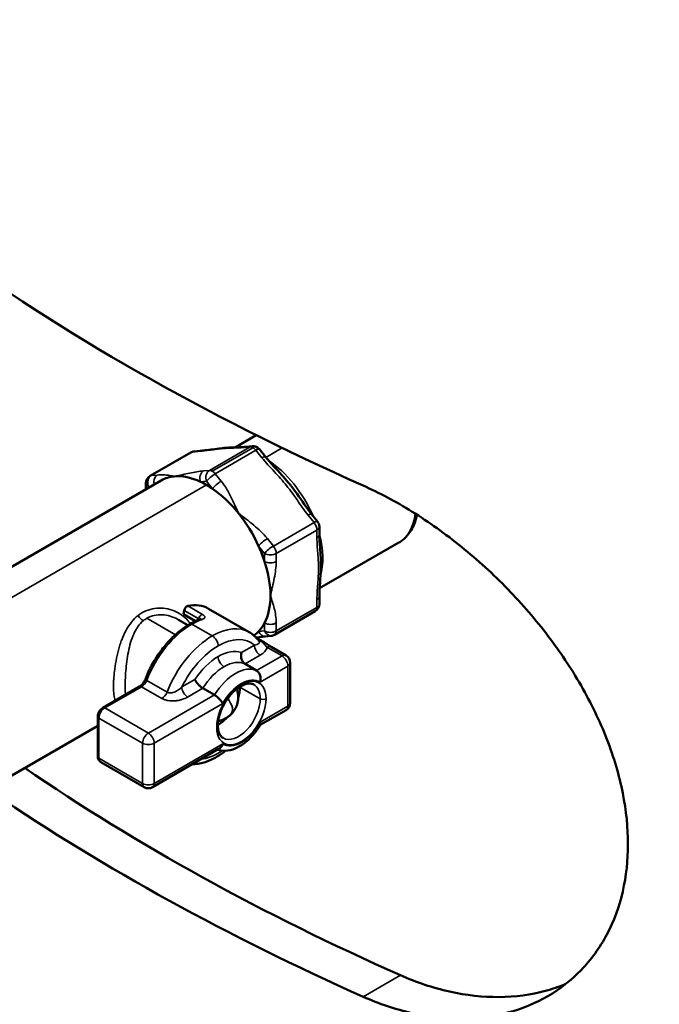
# Model space of a CAD drawing. Header units: inches. Extents: x 1 to 226, y 4 to 143.
# Tile 59 of 81: x 174.36 to 177.43, y 54.78 to 59.5. Entities that reach past the tile are written whole.
import ezdxf

# ---------------------------------------------------------------- set-up
doc = ezdxf.new("R2010")
doc.units = ezdxf.units.IN
doc.header["$LTSCALE"] = 6.666667
doc.header["$MEASUREMENT"] = 0
doc.layers.add('Visible (ANSI)', color=7, linetype='Continuous', lineweight=50)
doc.layers.add('Visible Narrow (ANSI)', color=7, linetype='Continuous', lineweight=35)

msp = doc.modelspace()

# ---------------------------------------------------------------- linework, layer by layer
at = {"layer": 'Visible (ANSI)'}
for p, q in [((175.4951, 57.5118), (175.3938, 57.4534)), ((175.2263, 57.4363), (175.1976, 57.4337)), ((175.4759, 57.4586), (175.4472, 57.456)), ((175.5388, 57.4083), (175.5101, 57.4441)), ((175.1814, 57.4286), (174.9865, 57.3161)), ((175.0402, 57.2947), (174.0989, 56.7512)), ((174.9668, 57.2523), (174.9668, 57.282)), ((175.7885, 57.0977), (175.7598, 57.1335)), ((175.7972, 57.0348), (175.7972, 57.0731)), ((176.1774, 56.9966), (175.7986, 56.7778)), ((175.7912, 56.8223), (175.7912, 56.8222)), ((175.7972, 56.7019), (175.7972, 56.7402)), ((175.4617, 56.5675), (175.2669, 56.68)), ((175.1464, 56.6546), (175.1498, 56.6716)), ((175.1464, 56.6546), (175.2043, 56.6211)), ((175.7775, 56.6678), (175.5826, 56.5553)), ((175.1672, 56.6011), (175.1224, 56.627)), ((175.1704, 56.6197), (175.1704, 56.6197)), ((175.527, 56.5234), (175.4936, 56.5426)), ((175.5665, 56.5502), (175.5377, 56.5476)), ((175.5658, 56.4973), (175.6383, 56.4555)), ((174.8784, 56.4512), (174.8784, 56.4512)), ((175.4238, 56.441), (175.4238, 56.441)), ((175.4412, 56.4154), (175.4969, 56.3832)), ((175.658, 56.4214), (175.658, 56.2285)), ((174.7597, 56.2054), (174.9362, 56.3073)), ((175.2949, 56.2666), (175.2393, 56.2988)), ((174.7359, 56.1642), (174.7359, 55.9713)), ((175.5144, 56.1229), (175.6383, 56.1944)), ((174.7359, 56.1189), (174.2827, 55.8572)), ((174.998, 55.8247), (175.3178, 56.0094)), ((174.7499, 55.9453), (174.9587, 55.8247))]:
    msp.add_line(p, q, dxfattribs=at)
for centre, start, end in [((175.2011, 57.3945), 95.1039, 120), ((175.4794, 57.4194), 38.794, 95.1039), ((175.0062, 57.282), 120, 180), ((175.7578, 57.0731), 0, 38.794), ((175.7578, 56.7019), 300, 0), ((175.563, 56.5894), 275.1039, 300), ((175.6186, 56.4214), 0, 60), ((175.6186, 56.2285), 300, 0), ((174.9783, 55.8588), 240, 300)]:
    msp.add_arc(centre, 0.0394, start, end, dxfattribs=at)
for centre, major_axis, ratio, start_param, end_param in [((183.1875, 62.6398), (11.75, 0), 0.57735, 3.810894, 4.055), ((175.2298, 57.3971), (-0.0035, 0.0392), 0.788675, 6.283086, 6.283186), ((175.4507, 57.4168), (-0.0035, 0.0392), 0.788675, 6.283185, 6.283284), ((175.5082, 57.3837), (0.0307, 0.0247), 0.211325, 6.283129, 6.283185), ((175.2567, 56.9196), (-0.2165, 0.3751), 0.57735, 6.021386, 6.283185), ((175.2567, 56.9196), (-0.2165, 0.3751), 0.57735, 5.591686, 6.021386), ((175.2567, 56.9196), (-0.2165, 0.3751), 0.57735, 5.497787, 5.591686), ((175.2567, 56.9196), (-0.2165, 0.3751), 0.57735, 5.403888, 5.497787), ((175.2567, 56.9196), (-0.2165, 0.3751), 0.57735, 4.974188, 5.403888), ((175.2567, 56.9196), (-0.2165, 0.3751), 0.57735, 4.544489, 4.974188), ((175.7291, 57.1088), (0.0307, 0.0247), 0.211325, 0, 0.000055), ((175.7578, 57.0348), (0.0394, 0), 0.57735, 6.283018, 6.283185), ((175.2567, 56.9196), (-0.2165, 0.3751), 0.57735, 4.35669, 4.544489), ((175.2567, 56.9196), (-0.2165, 0.3751), 0.57735, 3.926991, 4.35669), ((175.2567, 56.9196), (0.2165, -0.3751), 0.57735, 0.355698, 0.785398), ((175.7578, 56.7402), (0.0394, 0), 0.57735, 0, 0.000165), ((183.1875, 57.7408), (-11.75, 0), 0.57735, 0.152236, 1.704587), ((175.1633, 56.6753), (0.0098, 0.017), 0.57735, 0.469214, 2.098868), ((175.0897, 56.3732), (0.1772, 0.3069), 0.57735, 0, 0.469214), ((175.0899, 56.3734), (0.1573, 0.2725), 0.57735, 0.014192, 0.014194), ((175.2567, 56.9196), (0.2165, -0.3751), 0.57735, 0.1679, 0.355698), ((175.2567, 56.9196), (0.2165, -0.3751), 0.57735, 0.051683, 0.1679), ((175.5342, 56.5868), (0.0035, -0.0392), 0.788675, 6.282962, 6.283185), ((175.5461, 56.4633), (0.0197, 0.0341), 0.57735, 0, 0.000254), ((175.1732, 56.3249), (-0.1772, -0.3069), 0.57735, 2.272744, 2.272754), ((175.3124, 56.2446), (0.0738, 0.1279), 0.57735, 5.089121, 5.497787), ((175.3124, 56.2446), (0.0738, 0.1279), 0.57735, 5.497787, 5.50884), ((175.3124, 56.2446), (0.0738, 0.1279), 0.57735, 3.915938, 4.335657), ((183.1875, 60.1903), (11.5, 0), 0.57735, 3.840824, 4.057798), ((183.1875, 60.1903), (-11.75, 0), 0.57735, 0.705067, 0.913407)]:
    msp.add_ellipse(centre, major_axis=major_axis, ratio=ratio, start_param=start_param, end_param=end_param, dxfattribs=at)
for points, knots in [([(175.2263, 57.4363), (175.2287, 57.4365), (175.2312, 57.4368), (175.2415, 57.4378), (175.2497, 57.4388), (175.283, 57.4431), (175.3095, 57.447), (175.3446, 57.4506), (175.3548, 57.4514), (175.3664, 57.4521), (175.3682, 57.4522), (175.3714, 57.4524), (175.3728, 57.4525), (175.3781, 57.4528), (175.3821, 57.4529), (175.3978, 57.4536), (175.4089, 57.4538), (175.429, 57.4547), (175.4378, 57.4552), (175.4472, 57.456)], [0, 0, 0, 0, 0.0322113, 0.0322113, 0.1288972, 0.1288972, 0.4187708, 0.4187708, 0.5431076, 0.5431076, 0.5665361, 0.5665361, 0.5841075, 0.5841075, 0.6368251, 0.6368251, 0.7949956, 0.7949956, 0.9185061, 0.9185061, 0.9185061, 0.9185061]), ([(175.5388, 57.4083), (175.5633, 57.3779), (175.5914, 57.3497), (175.6293, 57.3079), (175.6404, 57.2952), (175.653, 57.2798), (175.655, 57.2774), (175.6599, 57.2713), (175.6628, 57.2676), (175.6744, 57.2527), (175.6827, 57.2414), (175.7138, 57.1977), (175.7348, 57.1645), (175.7598, 57.1335)], [0, 0, 0, 0, 0.3051951, 0.3051951, 0.4354937, 0.4354937, 0.4599171, 0.4599171, 0.4965534, 0.4965534, 0.6064959, 0.6064959, 0.9182219, 0.9182219, 0.9182219, 0.9182219]), ([(176.0077, 57.2698), (176.0834, 57.236), (176.1625, 57.1942), (176.3214, 57.0956), (176.4012, 57.0389), (176.5557, 56.9138), (176.6305, 56.8454), (176.77, 56.7015), (176.8347, 56.6261), (176.9492, 56.4754), (177.0031, 56.3951), (177.0988, 56.2283), (177.1406, 56.1418), (177.2081, 55.9683), (177.2338, 55.8811), (177.2676, 55.7117), (177.2757, 55.6294), (177.2757, 55.5524), (177.2757, 55.4754), (177.2676, 55.3986), (177.2338, 55.252), (177.2081, 55.1823), (177.1406, 55.0552), (177.0988, 54.9977), (177.0031, 54.8986), (176.9492, 54.8569), (176.8347, 54.7901), (176.77, 54.7629), (176.6305, 54.7257), (176.5557, 54.7157), (176.4012, 54.7148), (176.3214, 54.7238), (176.1625, 54.7596), (176.0834, 54.7865), (176.0077, 54.8203)], [-5.792534, -5.792534, -5.792534, -5.792534, -5.06309, -5.06309, -4.333645, -4.333645, -3.604201, -3.604201, -2.874757, -2.874757, -2.156067, -2.156067, -1.437378, -1.437378, -0.718689, -0.718689, 0, 0, 0, 0.718689, 0.718689, 1.437378, 1.437378, 2.156067, 2.156067, 2.874757, 2.874757, 3.604201, 3.604201, 4.333645, 4.333645, 5.06309, 5.06309, 5.792534, 5.792534, 5.792534, 5.792534]), ([(176.2647, 57.1306), (176.2601, 57.107), (176.2526, 57.0848), (176.2286, 57.0398), (176.21, 57.0182), (176.1839, 57.0005), (176.1807, 56.9985), (176.1774, 56.9966)], [3.3421034, 3.3421034, 3.3421034, 3.3421034, 3.5812086, 3.5812086, 3.8849208, 3.8849208, 3.9269908, 3.9269908, 3.9269908, 3.9269908]), ([(175.7972, 57.0348), (175.7972, 57.0139), (175.7988, 56.9936), (175.8018, 56.9576), (175.803, 56.9419), (175.804, 56.9228), (175.8041, 56.9198), (175.8042, 56.9156), (175.8043, 56.9145), (175.8043, 56.9125), (175.8044, 56.9116), (175.8045, 56.9082), (175.8045, 56.9056), (175.8047, 56.8952), (175.8047, 56.8873), (175.8041, 56.8556), (175.8024, 56.8313), (175.7989, 56.7843), (175.7972, 56.7614), (175.7972, 56.7402)], [0, 0, 0, 0, 0.202297, 0.202297, 0.3539137, 0.3539137, 0.3823343, 0.3823343, 0.3929919, 0.3929919, 0.400985, 0.400985, 0.4249648, 0.4249648, 0.4969166, 0.4969166, 0.7128708, 0.7128708, 0.9184155, 0.9184155, 0.9184155, 0.9184155]), ([(175.2274, 56.6303), (175.224, 56.6292), (175.2207, 56.6279), (175.214, 56.6253), (175.2107, 56.6239), (175.204, 56.621), (175.2006, 56.6194), (175.194, 56.6162), (175.1906, 56.6145), (175.184, 56.611), (175.1806, 56.6091), (175.1773, 56.6072)], [1.3723273, 1.3723273, 1.3723273, 1.3723273, 1.4120211, 1.4120211, 1.4517149, 1.4517149, 1.4914087, 1.4914087, 1.5311025, 1.5311025, 1.5707963, 1.5707963, 1.5707963, 1.5707963]), ([(175.2274, 56.6303), (175.2283, 56.6306), (175.2289, 56.6309), (175.2292, 56.6311), (175.2292, 56.6311), (175.2292, 56.6311)], [0, 0, 0, 0, 0.01534683, 0.01534683, 0.02006433, 0.02006433, 0.02006433, 0.02006433]), ([(175.1773, 56.6072), (175.1597, 56.597), (175.1424, 56.5849), (175.1085, 56.557), (175.0921, 56.5414), (175.0607, 56.5071), (175.0458, 56.4886), (175.0181, 56.4494), (175.0054, 56.4288), (174.9825, 56.3863), (174.9724, 56.3644), (174.9639, 56.3423)], [1.570796, 1.570796, 1.570796, 1.570796, 1.780236, 1.780236, 1.989675, 1.989675, 2.199115, 2.199115, 2.408554, 2.408554, 2.617994, 2.617994, 2.617994, 2.617994]), ([(175.5086, 56.5246), (175.5061, 56.5281), (175.5035, 56.5315), (175.4979, 56.5381), (175.495, 56.5412), (175.489, 56.5472), (175.4859, 56.5501), (175.4793, 56.5556), (175.476, 56.5582), (175.469, 56.5631), (175.4654, 56.5654), (175.4617, 56.5675)], [0.5304419, 0.5304419, 0.5304419, 0.5304419, 0.5814331, 0.5814331, 0.6324244, 0.6324244, 0.6834156, 0.6834156, 0.7344069, 0.7344069, 0.7853982, 0.7853982, 0.7853982, 0.7853982]), ([(175.5377, 56.5476), (175.5367, 56.5475), (175.5356, 56.5474), (175.5312, 56.5469), (175.5276, 56.5465), (175.5151, 56.5448), (175.5056, 56.5432), (175.4957, 56.5414)], [0, 0, 0, 0, 0.0147016, 0.0147016, 0.0588459, 0.0588459, 0.1625483, 0.1625483, 0.1625483, 0.1625483]), ([(175.527, 56.5234), (175.534, 56.5193), (175.5408, 56.5146), (175.5505, 56.5076), (175.5536, 56.5053), (175.5583, 56.5021), (175.5598, 56.501), (175.5621, 56.4996), (175.5629, 56.4991), (175.5637, 56.4986), (175.5638, 56.4985), (175.564, 56.4984), (175.564, 56.4984), (175.5647, 56.498), (175.5652, 56.4977), (175.5658, 56.4974)], [0.0000031, 0.0000031, 0.0000031, 0.0000031, 0.0696753, 0.0696753, 0.1047629, 0.1047629, 0.1225433, 0.1225433, 0.1315011, 0.1315011, 0.1326241, 0.1326241, 0.1336069, 0.1336069, 0.14049, 0.14049, 0.14049, 0.14049]), ([(175.4412, 56.4154), (175.4374, 56.4176), (175.434, 56.4208), (175.4283, 56.4288), (175.426, 56.4335), (175.4229, 56.4435), (175.4221, 56.4489), (175.4218, 56.4594), (175.4224, 56.4647), (175.4236, 56.4695)], [0, 0, 0, 0, 0.000403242, 0.000403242, 0.000806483, 0.000806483, 0.001209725, 0.001209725, 0.001612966, 0.001612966, 0.001612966, 0.001612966]), ([(175.5134, 56.3284), (175.5149, 56.3333), (175.5157, 56.3386), (175.5158, 56.3493), (175.5151, 56.3547), (175.5122, 56.3649), (175.5099, 56.3697), (175.5042, 56.3778), (175.5007, 56.381), (175.4969, 56.3832)], [-0.000007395, -0.000007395, -0.000007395, -0.000007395, 0.000400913, 0.000400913, 0.00080922, 0.00080922, 0.001217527, 0.001217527, 0.001625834, 0.001625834, 0.001625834, 0.001625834]), ([(174.9362, 56.3073), (174.9381, 56.3083), (174.9401, 56.3098), (174.9443, 56.3132), (174.9464, 56.3152), (174.9506, 56.3198), (174.9526, 56.3223), (174.9564, 56.3276), (174.9582, 56.3305), (174.9613, 56.3363), (174.9627, 56.3393), (174.9639, 56.3423)], [4.712389, 4.712389, 4.712389, 4.712389, 4.921828, 4.921828, 5.131268, 5.131268, 5.340708, 5.340708, 5.550147, 5.550147, 5.759587, 5.759587, 5.759587, 5.759587]), ([(175.2393, 56.2988), (175.2355, 56.301), (175.2314, 56.3038), (175.2235, 56.3105), (175.2196, 56.3143), (175.2126, 56.3221), (175.2095, 56.3261), (175.2044, 56.3339), (175.2024, 56.3377), (175.2012, 56.3411)], [0, 0, 0, 0, 0.000403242, 0.000403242, 0.000806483, 0.000806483, 0.001209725, 0.001209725, 0.001612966, 0.001612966, 0.001612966, 0.001612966]), ([(175.3112, 56.12), (175.3112, 56.1319), (175.3128, 56.145), (175.3191, 56.1725), (175.3239, 56.1869), (175.3364, 56.2153), (175.3442, 56.2293), (175.3618, 56.2554), (175.3716, 56.2675), (175.3922, 56.2884), (175.4029, 56.2972), (175.4238, 56.3108), (175.434, 56.3155), (175.4528, 56.3211), (175.4613, 56.3219), (175.4742, 56.3204), (175.4792, 56.3187), (175.4837, 56.3162)], [3.141593, 3.141593, 3.141593, 3.141593, 3.439257, 3.439257, 3.740666, 3.740666, 4.04513, 4.04513, 4.34992, 4.34992, 4.65218, 4.65218, 4.950355, 4.950355, 5.252186, 5.252186, 5.497787, 5.497787, 5.497787, 5.497787]), ([(175.3342, 56.225), (175.3327, 56.2281), (175.3305, 56.2317), (175.3252, 56.2392), (175.3219, 56.2432), (175.3148, 56.251), (175.3109, 56.2548), (175.3028, 56.2615), (175.2988, 56.2644), (175.2949, 56.2666)], [-0.000007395, -0.000007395, -0.000007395, -0.000007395, 0.000400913, 0.000400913, 0.00080922, 0.00080922, 0.001217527, 0.001217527, 0.001625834, 0.001625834, 0.001625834, 0.001625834]), ([(175.4024, 56.2962), (175.4027, 56.2951), (175.403, 56.294), (175.4074, 56.2779), (175.4084, 56.2653), (175.4081, 56.2408), (175.406, 56.2304), (175.4009, 56.213), (175.3979, 56.206), (175.3906, 56.1929), (175.3864, 56.1868), (175.3769, 56.1761), (175.3725, 56.1717), (175.3668, 56.1671)], [5.998775, 5.998775, 5.998775, 5.998775, 6.019014, 6.019014, 6.296898, 6.296898, 6.667668, 6.667668, 7.038438, 7.038438, 7.409208, 7.409208, 7.654112, 7.654112, 7.654112, 7.654112]), ([(174.7597, 56.2054), (174.7567, 56.2036), (174.7541, 56.2016), (174.7493, 56.197), (174.7472, 56.1945), (174.7434, 56.1892), (174.7418, 56.1864), (174.7391, 56.1805), (174.738, 56.1774), (174.7364, 56.171), (174.7359, 56.1677), (174.7359, 56.1642)], [1.570796, 1.570796, 1.570796, 1.570796, 1.884956, 1.884956, 2.199115, 2.199115, 2.513274, 2.513274, 2.827433, 2.827433, 3.141593, 3.141593, 3.141593, 3.141593]), ([(175.3668, 56.1671), (175.3637, 56.1645), (175.3601, 56.1619), (175.3521, 56.1567), (175.3475, 56.154), (175.3371, 56.1489), (175.3312, 56.1464), (175.3208, 56.1429), (175.3168, 56.1418), (175.3127, 56.1408)], [1.3709266, 1.3709266, 1.3709266, 1.3709266, 1.507485, 1.507485, 1.6440435, 1.6440435, 1.780602, 1.780602, 1.8552068, 1.8552068, 1.8552068, 1.8552068]), ([(175.515, 56.1239), (175.505, 56.1069), (175.4935, 56.0909), (175.4684, 56.0617), (175.4547, 56.0486), (175.4258, 56.0263), (175.4106, 56.0171), (175.379, 56.0038), (175.3625, 55.9996), (175.3332, 55.9984), (175.3205, 56), (175.3084, 56.0039)], [0.801969, 0.801969, 0.801969, 0.801969, 1.103093, 1.103093, 1.404217, 1.404217, 1.705341, 1.705341, 2.006465, 2.006465, 2.233896, 2.233896, 2.233896, 2.233896]), ([(175.336, 56.0605), (175.3332, 56.0621), (175.3306, 56.0641), (175.3257, 56.0691), (175.3234, 56.072), (175.3193, 56.0789), (175.3175, 56.0829), (175.3145, 56.0919), (175.3133, 56.0969), (175.3116, 56.1078), (175.3112, 56.1137), (175.3112, 56.12)], [2.3561945, 2.3561945, 2.3561945, 2.3561945, 2.5132741, 2.5132741, 2.6703538, 2.6703538, 2.8274334, 2.8274334, 2.984513, 2.984513, 3.1415927, 3.1415927, 3.1415927, 3.1415927]), ([(175.515, 56.1239), (175.5155, 56.1248), (175.5158, 56.126), (175.5157, 56.1296), (175.5149, 56.1324), (175.5134, 56.1356)], [0.0009693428, 0.0009693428, 0.0009693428, 0.0009693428, 0.001220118, 0.001220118, 0.001626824, 0.001626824, 0.001626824, 0.001626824]), ([(175.3178, 56.0094), (175.318, 56.0095), (175.3182, 56.0096), (175.3219, 56.0119), (175.3252, 56.015), (175.3305, 56.0227), (175.3327, 56.0272), (175.3342, 56.0321)], [0.0007922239, 0.0007922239, 0.0007922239, 0.0007922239, 0.000813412, 0.000813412, 0.001220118, 0.001220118, 0.001626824, 0.001626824, 0.001626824, 0.001626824]), ([(174.7359, 55.9713), (174.7359, 55.9696), (174.7361, 55.9678), (174.7366, 55.9642), (174.737, 55.9624), (174.7383, 55.9586), (174.7391, 55.9567), (174.7413, 55.953), (174.7427, 55.9512), (174.7459, 55.9479), (174.7478, 55.9465), (174.7499, 55.9453)], [3.1415927, 3.1415927, 3.1415927, 3.1415927, 3.2986723, 3.2986723, 3.4557519, 3.4557519, 3.6128316, 3.6128316, 3.7699112, 3.7699112, 3.9269908, 3.9269908, 3.9269908, 3.9269908]), ([(175.1869, 55.9338), (175.2061, 55.934), (175.2256, 55.9373), (175.2733, 55.9518), (175.3014, 55.966), (175.335, 55.9892), (175.3415, 55.994), (175.3479, 55.999)], [4.2562116, 4.2562116, 4.2562116, 4.2562116, 4.4809871, 4.4809871, 4.8090329, 4.8090329, 4.8888195, 4.8888195, 4.8888195, 4.8888195]), ([(176.1859, 54.9232), (176.2619, 54.8895), (176.3412, 54.8628), (176.5006, 54.8272), (176.5807, 54.8183), (176.7357, 54.8196), (176.8108, 54.8298), (176.9136, 54.8573), (176.9453, 54.868), (176.9757, 54.8803)], [-5.794898, -5.794898, -5.794898, -5.794898, -5.064917, -5.064917, -4.334936, -4.334936, -3.604955, -3.604955, -3.263166, -3.263166, -3.263166, -3.263166])]:
    msp.add_open_spline(points, degree=3, knots=knots, dxfattribs=at)
msp.add_open_spline([(175.5087, 56.5246), (175.5088, 56.5245), (175.5088, 56.5245), (175.5088, 56.5245)], degree=3, dxfattribs=at)
at = {"layer": 'Visible Narrow (ANSI)'}
for p, q in [((175.1871, 57.4304), (174.9923, 57.3179)), ((175.2158, 57.433), (175.1871, 57.4304)), ((175.2707, 57.3428), (175.4655, 57.4553)), ((175.4794, 57.4515), (175.2846, 57.339)), ((175.4934, 57.4392), (175.2985, 57.3267)), ((175.4655, 57.4553), (175.4368, 57.4527)), ((175.5221, 57.4035), (175.4934, 57.4392)), ((175.6195, 57.4505), (175.5413, 57.4054)), ((175.2419, 57.3402), (175.2707, 57.3428)), ((174.9923, 57.3179), (175.021, 57.3205)), ((175.2567, 57.2908), (175.228, 57.2882)), ((175.2854, 57.2551), (175.2567, 57.2908)), ((175.2985, 57.3267), (175.3272, 57.291)), ((175.6131, 57.3022), (175.6131, 57.3022)), ((175.2567, 57.2732), (174.0155, 56.5566)), ((174.9926, 57.2672), (174.9783, 57.2659)), ((174.9783, 57.2659), (174.9783, 57.259)), ((175.7718, 57.0929), (175.743, 57.1286)), ((175.5769, 56.9804), (175.7718, 57.0929)), ((175.7857, 57.057), (175.5908, 56.9445)), ((175.7857, 57.0187), (175.7857, 57.057)), ((175.5482, 57.0161), (175.5769, 56.9804)), ((175.5351, 56.9445), (175.5064, 56.9802)), ((175.5351, 56.9062), (175.5351, 56.9445)), ((175.5908, 56.9445), (175.5908, 56.9062)), ((175.7857, 56.6858), (175.7857, 56.7241)), ((175.1676, 56.6931), (175.2372, 56.6529)), ((175.5908, 56.5733), (175.7857, 56.6858)), ((175.1077, 56.5556), (174.9713, 56.6344)), ((175.2194, 56.6315), (175.1498, 56.6716)), ((175.2185, 56.6271), (175.2194, 56.6315)), ((175.2846, 56.55), (175.1871, 56.6062)), ((175.5351, 56.5733), (175.5351, 56.6116)), ((175.5908, 56.6116), (175.5908, 56.5733)), ((175.5165, 56.5249), (175.502, 56.5333)), ((175.5064, 56.5707), (175.5351, 56.5733)), ((175.4236, 56.4695), (175.4863, 56.5057)), ((175.6186, 56.4535), (175.5461, 56.4954)), ((175.5141, 56.4575), (175.4412, 56.4154)), ((175.4969, 56.3832), (175.6186, 56.4535)), ((175.6465, 56.4053), (175.5134, 56.3284)), ((175.6465, 56.2124), (175.6465, 56.4053)), ((174.946, 56.3063), (174.7696, 56.2044)), ((175.0435, 56.25), (174.946, 56.3063)), ((174.9702, 56.3363), (175.0676, 56.28)), ((175.1386, 56.3049), (175.2012, 56.3411)), ((175.2393, 56.2988), (175.1664, 56.2567)), ((175.4168, 56.3048), (175.5142, 56.2486)), ((174.9783, 56.0838), (175.2949, 56.2666)), ((174.7696, 56.2044), (174.9783, 56.0838)), ((175.3342, 56.225), (175.0062, 56.0356)), ((175.5134, 56.1356), (175.6465, 56.2124)), ((174.9505, 56.0356), (174.7417, 56.1562)), ((174.7417, 56.1562), (174.7417, 55.9633)), ((174.9505, 55.8428), (174.9505, 56.0356)), ((175.0062, 56.0356), (175.0062, 55.8428)), ((175.0062, 55.8428), (175.3342, 56.0321)), ((174.7417, 55.9633), (174.9505, 55.8428)), ((176.1859, 54.9232), (176.0077, 54.8203))]:
    msp.add_line(p, q, dxfattribs=at)
for centre, major_axis, ratio, start_param, end_param in [((183.1875, 67.4983), (-14.0941, 0), 0.57735, 0.695065, 2.446528), ((175.2011, 57.3945), (-0.0197, 0.0341), 0.57735, 6.021386, 6.283185), ((175.2011, 57.3945), (-0.0035, 0.0392), 0.788675, 0, 0.350879), ((175.2298, 57.3971), (-0.0035, 0.0392), 0.788675, 0, 0.350879), ((175.4507, 57.4168), (-0.0035, 0.0392), 0.788675, 0.000098, 0.350879), ((175.4794, 57.4194), (-0.0035, 0.0392), 0.788675, 0, 0.350879), ((175.4794, 57.4194), (-0.0197, 0.0341), 0.57735, 5.497787, 6.021386), ((175.4794, 57.4194), (0.0197, -0.0341), 0.57735, 1.832596, 2.356194), ((175.4794, 57.4194), (0.0307, 0.0247), 0.211325, 0, 0.938882), ((175.5082, 57.3837), (0.0307, 0.0247), 0.211325, 0, 0.938882), ((175.5351, 57.0804), (0.1969, -0.341), 0.57735, 1.372676, 2.287628), ((175.2559, 57.3043), (-0.0035, 0.0392), 0.788675, 0.350879, 1.921676), ((175.2846, 57.3069), (-0.0035, 0.0392), 0.788675, 0.350879, 1.921676), ((175.2846, 57.3069), (-0.0197, 0.0341), 0.57735, 5.497787, 6.021386), ((175.2846, 57.3069), (0.0197, -0.0341), 0.57735, 1.832596, 2.356194), ((175.0062, 57.282), (-0.0035, 0.0392), 0.788675, 0.350879, 1.921676), ((175.0062, 57.282), (-0.0197, 0.0341), 0.57735, 6.021386, 6.283185), ((175.0349, 57.2846), (-0.0035, 0.0392), 0.788675, 0.350879, 1.760843), ((175.2846, 57.3069), (0.0307, 0.0247), 0.211325, 0.938882, 2.509678), ((175.3133, 57.2712), (0.0307, 0.0247), 0.211325, 0.938882, 2.509678), ((175.0062, 57.282), (-0.0394, 0), 0.57735, 0, 0.785398), ((175.7291, 57.1088), (0.0307, 0.0247), 0.211325, 0.000055, 0.938882), ((175.7578, 57.0731), (0.0307, 0.0247), 0.211325, 0, 0.938882), ((175.9805, 57.3375), (0.1969, -0.341), 0.57735, 0, 0.653064), ((175.7578, 57.0731), (0.0197, -0.0341), 0.57735, 0.785398, 1.832596), ((175.7578, 57.0731), (0.0394, 0), 0.57735, 5.497787, 6.283185), ((175.5342, 56.9963), (-0.0307, -0.0247), 0.211325, 4.080475, 5.651271), ((175.7578, 57.0348), (0.0394, 0), 0.57735, 5.497787, 6.283018), ((175.5351, 57.0804), (0.1969, -0.341), 0.57735, 0.506287, 1.129374), ((175.563, 56.9606), (-0.0307, -0.0247), 0.211325, 4.080475, 5.651271), ((175.563, 56.9606), (0.0197, -0.0341), 0.57735, 0.785398, 1.832596), ((175.563, 56.9606), (0.0394, 0), 0.57735, 3.926991, 5.497787), ((175.563, 56.9223), (0.0394, 0), 0.57735, 3.926991, 5.497787), ((175.7578, 56.7402), (0.0394, 0), 0.57735, 5.497787, 6.283185), ((175.7578, 56.7019), (0.0197, -0.0341), 0.57735, 0, 0.785398), ((175.7578, 56.7019), (0.0394, 0), 0.57735, 5.497787, 6.283185), ((174.9518, 56.6532), (0.0246, -0.0307), 0.555465, 4.46008, 5.415772), ((175.1871, 56.3169), (-0.1772, -0.3069), 0.57735, 3.728522, 3.926991), ((175.2329, 56.6351), (0.0098, 0.017), 0.57735, 0.469214, 2.098868), ((175.2338, 56.6117), (-0.0064, 0.0186), 0.679852, 5.618772, 6.283185), ((175.1871, 56.3169), (-0.1772, -0.3069), 0.57735, 3.926991, 4.974188), ((175.1871, 56.5901), (-0.0098, 0.017), 0.57735, 5.497787, 6.283185), ((175.2846, 56.2606), (0.1772, 0.3069), 0.57735, 0, 0.785398), ((175.563, 56.6277), (-0.0394, 0), 0.57735, 0.785398, 2.356194), ((175.2846, 56.2606), (0.1772, 0.3069), 0.57735, 0.785398, 1.832596), ((175.2846, 56.5178), (0.0197, -0.0341), 0.57735, 0.785398, 2.356194), ((175.3124, 56.2446), (0.1575, 0.2728), 0.57735, 6.172919, 7.068583), ((175.5342, 56.5868), (0.0035, -0.0392), 0.788675, 5.063268, 6.282962), ((175.563, 56.5894), (0.0035, -0.0392), 0.788675, 5.063268, 6.283185), ((175.563, 56.5894), (-0.0394, 0), 0.57735, 0.785398, 2.356194), ((175.563, 56.5894), (0.0197, -0.0341), 0.57735, 0, 0.785398), ((175.3124, 56.2446), (-0.1575, -0.2728), 0.57735, 3.926991, 4.822656), ((175.5141, 56.4896), (0.0197, -0.0341), 0.57735, 3.926991, 5.497787), ((175.5257, 56.5606), (-0.0197, -0.0341), 0.57735, 0.098564, 0.44896), ((175.5073, 56.4893), (0.0197, 0.0341), 0.57735, 0.000047, 0.44896), ((175.5461, 56.4633), (0.0197, 0.0341), 0.57735, 0.000254, 0.785398), ((175.3124, 56.2446), (0.126, 0.2182), 0.57735, 0.785398, 1.459529), ((175.3124, 56.2446), (0.126, 0.2182), 0.57735, 0.111268, 0.785398), ((175.3402, 56.4342), (-0.0197, 0.0341), 0.57735, 0.785398, 2.356194), ((175.6186, 56.4214), (0.0197, 0.0341), 0.57735, 0, 0.785398), ((175.6186, 56.4214), (-0.0197, 0.0341), 0.57735, 3.926991, 5.497787), ((175.3402, 56.2285), (-0.1063, -0.1841), 0.57735, 3.926991, 4.663615), ((175.3959, 56.1964), (0.1063, 0.1841), 0.57735, 0.048774, 1.522022), ((175.3402, 56.2285), (0.1063, 0.1841), 0.57735, 0.048774, 0.785398), ((175.6186, 56.4214), (0.0394, 0), 0.57735, 5.497787, 6.283185), ((174.946, 56.2902), (-0.0098, 0.017), 0.57735, 5.497787, 6.283185), ((174.946, 56.3384), (-0.0197, -0.0341), 0.57735, 0.785398, 1.832596), ((174.9822, 56.3352), (-0.0184, 0.0071), 0.211325, 0, 0.938882), ((175.1664, 56.2889), (-0.0197, 0.0341), 0.57735, 0.785398, 2.356194), ((175.4238, 56.1803), (0.0837, 0.1449), 0.57735, 5.497787, 8.63938), ((175.4238, 56.1803), (0.0866, 0.15), 0.57735, 6.248032, 7.889135), ((175.4098, 56.1883), (0.0738, 0.1279), 0.57735, 5.497787, 6.283185), ((175.0435, 56.2822), (0.0197, 0.0341), 0.57735, 3.926991, 4.974188), ((175.2715, 56.2451), (-0.1054, 0.1299), 0.451229, 4.062569, 4.406043), ((174.7696, 56.1722), (-0.0197, -0.0341), 0.57735, 3.926991, 5.497787), ((174.7696, 56.1883), (-0.0098, 0.017), 0.57735, 5.497787, 6.283185), ((175.4238, 56.1803), (-0.0837, -0.1449), 0.57735, 5.497787, 8.63938), ((175.4098, 56.1883), (-0.0738, -0.1279), 0.57735, 0, 2.356194), ((175.2614, 56.297), (0.1054, -0.1299), 0.451229, 0, 0.486199), ((175.5282, 56.2566), (0.0197, 0), 0.57735, 3.926991, 5.497787), ((175.6186, 56.2285), (0.0197, -0.0341), 0.57735, 0, 0.785398), ((175.6186, 56.2285), (0.0394, 0), 0.57735, 5.497787, 6.283185), ((174.7556, 56.1642), (-0.0197, 0), 0.57735, 0, 0.785398), ((175.2915, 56.12), (0.0197, 0), 0.57735, 5.497787, 6.283185), ((175.4238, 56.1803), (-0.0866, -0.15), 0.57735, 6.248032, 7.889135), ((174.9783, 56.0517), (0.0197, 0.0341), 0.57735, 0.785398, 2.356194), ((174.9783, 56.0517), (0.0197, -0.0341), 0.57735, 0.785398, 2.356194), ((174.9783, 56.0517), (0.0394, 0), 0.57735, 3.926991, 5.497787), ((174.7556, 55.9713), (-0.0197, 0), 0.57735, 0, 0.785398), ((175.3124, 56.2446), (0.1575, 0.2728), 0.57735, 3.541933, 4.012132), ((174.7696, 55.9794), (-0.0197, -0.0341), 0.57735, 5.497787, 6.283185), ((174.9783, 55.8588), (0.0394, 0), 0.57735, 3.926991, 5.497787), ((174.9783, 55.8588), (-0.0197, -0.0341), 0.57735, 5.497787, 6.283185), ((174.9783, 55.8588), (0.0197, -0.0341), 0.57735, 0, 0.785398)]:
    msp.add_ellipse(centre, major_axis=major_axis, ratio=ratio, start_param=start_param, end_param=end_param, dxfattribs=at)
for points, knots in [([(175.4368, 57.4527), (175.4184, 57.4511), (175.4021, 57.4506), (175.3774, 57.4498), (175.3691, 57.4495), (175.352, 57.4486), (175.3432, 57.448), (175.3247, 57.4463), (175.3151, 57.4453), (175.2954, 57.4429), (175.2853, 57.4416), (175.2548, 57.4375), (175.2344, 57.4346), (175.2158, 57.433)], [0, 0, 0, 0, 0.002292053, 0.002292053, 0.00343808, 0.00343808, 0.004584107, 0.004584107, 0.005730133, 0.005730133, 0.00687616, 0.00687616, 0.009168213, 0.009168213, 0.009168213, 0.009168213]), ([(175.743, 57.1286), (175.7246, 57.1515), (175.7083, 57.1756), (175.6836, 57.2115), (175.6753, 57.2234), (175.6582, 57.247), (175.6494, 57.2587), (175.6309, 57.2816), (175.6213, 57.2929), (175.6016, 57.3151), (175.5915, 57.3261), (175.5611, 57.3588), (175.5406, 57.3804), (175.5221, 57.4035)], [0, 0, 0, 0, 0.002292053, 0.002292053, 0.00343808, 0.00343808, 0.004584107, 0.004584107, 0.005730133, 0.005730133, 0.00687616, 0.00687616, 0.009168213, 0.009168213, 0.009168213, 0.009168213]), ([(175.1036, 57.3143), (175.1159, 57.317), (175.1282, 57.3197), (175.1526, 57.3249), (175.1646, 57.3274), (175.1882, 57.3321), (175.1997, 57.3342), (175.2217, 57.3378), (175.2323, 57.3393), (175.2419, 57.3402)], [-0.00002, -0.00002, -0.00002, -0.00002, 0.001152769, 0.001152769, 0.002325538, 0.002325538, 0.003498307, 0.003498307, 0.004671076, 0.004671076, 0.004671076, 0.004671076]), ([(175.021, 57.3205), (175.0306, 57.3213), (175.039, 57.3215), (175.0543, 57.3212), (175.0612, 57.3207), (175.0742, 57.3194), (175.0803, 57.3184), (175.0892, 57.3169), (175.0921, 57.3164), (175.0964, 57.3156), (175.0979, 57.3153), (175.1008, 57.3148), (175.1022, 57.3145), (175.1036, 57.3143)], [0, 0, 0, 0, 0.001193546, 0.001193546, 0.002387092, 0.002387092, 0.003580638, 0.003580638, 0.004177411, 0.004177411, 0.004475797, 0.004475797, 0.004774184, 0.004774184, 0.004774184, 0.004774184]), ([(175.3272, 57.291), (175.3368, 57.279), (175.3452, 57.2666), (175.3605, 57.2414), (175.3674, 57.2286), (175.3805, 57.2028), (175.3866, 57.1898), (175.3954, 57.1702), (175.3983, 57.1637), (175.4027, 57.1539), (175.4041, 57.1506), (175.407, 57.144), (175.4084, 57.1408), (175.4098, 57.1375)], [0, 0, 0, 0, 0.001193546, 0.001193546, 0.002387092, 0.002387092, 0.003580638, 0.003580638, 0.004177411, 0.004177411, 0.004475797, 0.004475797, 0.004774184, 0.004774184, 0.004774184, 0.004774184]), ([(175.4098, 57.1375), (175.4221, 57.1282), (175.4345, 57.1188), (175.4588, 57.0999), (175.4709, 57.0903), (175.4944, 57.0706), (175.5059, 57.0605), (175.528, 57.0392), (175.5386, 57.028), (175.5482, 57.0161)], [-0.00002, -0.00002, -0.00002, -0.00002, 0.001152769, 0.001152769, 0.002325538, 0.002325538, 0.003498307, 0.003498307, 0.004671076, 0.004671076, 0.004671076, 0.004671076]), ([(175.7857, 56.7241), (175.7857, 56.7487), (175.7877, 56.7744), (175.7906, 56.8127), (175.7915, 56.8255), (175.7928, 56.8507), (175.7931, 56.8632), (175.7931, 56.8878), (175.7928, 56.8999), (175.7915, 56.9238), (175.7906, 56.9355), (175.7877, 56.9707), (175.7857, 56.994), (175.7857, 57.0187)], [0, 0, 0, 0, 0.002292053, 0.002292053, 0.00343808, 0.00343808, 0.004584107, 0.004584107, 0.005730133, 0.005730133, 0.00687616, 0.00687616, 0.009168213, 0.009168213, 0.009168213, 0.009168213]), ([(175.5908, 56.9062), (175.5908, 56.8934), (175.5897, 56.8801), (175.5863, 56.8533), (175.584, 56.8397), (175.5788, 56.8122), (175.5758, 56.7984), (175.5711, 56.7776), (175.5695, 56.7707), (175.5671, 56.7602), (175.5662, 56.7568), (175.5646, 56.7498), (175.5638, 56.7464), (175.563, 56.7428)], [0, 0, 0, 0, 0.001193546, 0.001193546, 0.002387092, 0.002387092, 0.003580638, 0.003580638, 0.004177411, 0.004177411, 0.004475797, 0.004475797, 0.004774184, 0.004774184, 0.004774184, 0.004774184]), ([(175.563, 56.7428), (175.5662, 56.7327), (175.5695, 56.7226), (175.5758, 56.7021), (175.5788, 56.6917), (175.584, 56.6703), (175.5863, 56.6594), (175.5897, 56.6364), (175.5908, 56.6244), (175.5908, 56.6116)], [-0.00002, -0.00002, -0.00002, -0.00002, 0.001152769, 0.001152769, 0.002325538, 0.002325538, 0.003498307, 0.003498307, 0.004671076, 0.004671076, 0.004671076, 0.004671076]), ([(174.9291, 56.6476), (174.9408, 56.6567), (174.9534, 56.6642), (174.9798, 56.6754), (174.9938, 56.6792), (175.0218, 56.6831), (175.036, 56.6834), (175.0644, 56.6806), (175.0782, 56.6776), (175.1048, 56.6686), (175.1178, 56.6626), (175.1414, 56.648), (175.1522, 56.6394), (175.1665, 56.6246), (175.171, 56.6193), (175.1764, 56.6118), (175.1777, 56.61), (175.1789, 56.6081)], [0.04251575, 0.04251575, 0.04251575, 0.04251575, 0.043866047, 0.043866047, 0.045216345, 0.045216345, 0.046566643, 0.046566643, 0.047916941, 0.047916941, 0.049267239, 0.049267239, 0.050617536, 0.050617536, 0.051292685, 0.051292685, 0.051514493, 0.051514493, 0.051514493, 0.051514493]), ([(174.8194, 56.2398), (174.8181, 56.2436), (174.817, 56.2478), (174.814, 56.2621), (174.8126, 56.2734), (174.8115, 56.293), (174.8113, 56.2999), (174.8113, 56.3143), (174.8114, 56.3217), (174.812, 56.3371), (174.8125, 56.3451), (174.8138, 56.3615), (174.8146, 56.37), (174.8175, 56.3955), (174.82, 56.4128), (174.8265, 56.4478), (174.8304, 56.4651), (174.8372, 56.4904), (174.8396, 56.4988), (174.8449, 56.5153), (174.8478, 56.5235), (174.8568, 56.5472), (174.8635, 56.5623), (174.8789, 56.5906), (174.8877, 56.604), (174.9069, 56.6279), (174.9174, 56.6385), (174.9291, 56.6476)], [0.02970887, 0.02970887, 0.02970887, 0.02970887, 0.03034579, 0.03034579, 0.031698, 0.031698, 0.03237411, 0.03237411, 0.03305022, 0.03305022, 0.03372633, 0.03372633, 0.03440244, 0.03440244, 0.03575466, 0.03575466, 0.03710688, 0.03710688, 0.03778299, 0.03778299, 0.03845909, 0.03845909, 0.03981131, 0.03981131, 0.04116353, 0.04116353, 0.04251575, 0.04251575, 0.04251575, 0.04251575]), ([(175.1224, 56.627), (175.1208, 56.6279), (175.1193, 56.6288), (175.1064, 56.6358), (175.0945, 56.6407), (175.0699, 56.6479), (175.0571, 56.6502), (175.0316, 56.6515), (175.019, 56.6507), (174.9942, 56.6453), (174.9824, 56.6408), (174.9713, 56.6344)], [0.034440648, 0.034440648, 0.034440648, 0.034440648, 0.03460641, 0.03460641, 0.035796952, 0.035796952, 0.036987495, 0.036987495, 0.038178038, 0.038178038, 0.03936858, 0.03936858, 0.03936858, 0.03936858]), ([(175.2365, 56.629), (175.2402, 56.6303), (175.2432, 56.6319), (175.2473, 56.6354), (175.2485, 56.6374), (175.2487, 56.6416), (175.2478, 56.6439), (175.2439, 56.6484), (175.241, 56.6507), (175.2372, 56.6529)], [0, 0, 0, 0, 0.000405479, 0.000405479, 0.000810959, 0.000810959, 0.001216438, 0.001216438, 0.001621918, 0.001621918, 0.001621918, 0.001621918]), ([(174.9547, 56.6229), (174.9447, 56.6147), (174.936, 56.605), (174.9244, 56.5888), (174.9208, 56.5831), (174.9141, 56.571), (174.9109, 56.5647), (174.9023, 56.5453), (174.8974, 56.5317), (174.889, 56.5033), (174.8855, 56.4884), (174.8795, 56.4584), (174.877, 56.4432), (174.8729, 56.4123), (174.8714, 56.397), (174.8689, 56.367), (174.868, 56.3521), (174.867, 56.3242), (174.8669, 56.3112), (174.8672, 56.293), (174.8673, 56.2872), (174.8678, 56.277), (174.8681, 56.2724), (174.8685, 56.2682)], [0.00062446, 0.00062446, 0.00062446, 0.00062446, 0.0018156, 0.0018156, 0.00241116, 0.00241116, 0.00300673, 0.00300673, 0.00419786, 0.00419786, 0.005389, 0.005389, 0.00658013, 0.00658013, 0.00777126, 0.00777126, 0.0089624, 0.0089624, 0.01015353, 0.01015353, 0.0107491, 0.0107491, 0.011276, 0.011276, 0.011276, 0.011276]), ([(175.4863, 56.5057), (175.4909, 56.5065), (175.4952, 56.5075), (175.5026, 56.5102), (175.5057, 56.5119), (175.5089, 56.5151), (175.5097, 56.5163), (175.5105, 56.5188), (175.5106, 56.5202), (175.5099, 56.5226), (175.5094, 56.5236), (175.5086, 56.5246)], [0, 0, 0, 0, 0.000528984, 0.000528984, 0.001057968, 0.001057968, 0.00132246, 0.00132246, 0.001586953, 0.001586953, 0.001765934, 0.001765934, 0.001765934, 0.001765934]), ([(175.5141, 56.4575), (175.5229, 56.4626), (175.5304, 56.4683), (175.5389, 56.478), (175.5411, 56.4813), (175.5445, 56.4882), (175.5457, 56.4918), (175.5461, 56.4954)], [0, 0, 0, 0, 0.00095303, 0.00095303, 0.001429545, 0.001429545, 0.00190606, 0.00190606, 0.00190606, 0.00190606]), ([(175.5461, 56.4954), (175.542, 56.5003), (175.538, 56.5059), (175.5287, 56.5162), (175.5233, 56.521), (175.5165, 56.5249)], [0, 0, 0, 0, 0.000716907, 0.000716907, 0.001433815, 0.001433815, 0.001433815, 0.001433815]), ([(175.1386, 56.3049), (175.1339, 56.3004), (175.129, 56.2961), (175.1182, 56.2883), (175.1123, 56.2848), (175.0997, 56.2793), (175.0928, 56.2773), (175.0826, 56.2764), (175.0793, 56.2765), (175.073, 56.2776), (175.0701, 56.2786), (175.0676, 56.28)], [0, 0, 0, 0, 0.000524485, 0.000524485, 0.00104897, 0.00104897, 0.001573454, 0.001573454, 0.001835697, 0.001835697, 0.002097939, 0.002097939, 0.002097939, 0.002097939]), ([(175.0435, 56.25), (175.0476, 56.2477), (175.0522, 56.2456), (175.062, 56.2423), (175.0673, 56.2409), (175.0839, 56.2381), (175.0954, 56.2377), (175.1125, 56.2391), (175.118, 56.2398), (175.1288, 56.242), (175.1341, 56.2433), (175.1492, 56.248), (175.1583, 56.252), (175.1664, 56.2567)], [0, 0, 0, 0, 0.00044109, 0.00044109, 0.00088218, 0.00088218, 0.00176436, 0.00176436, 0.00220545, 0.00220545, 0.002646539, 0.002646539, 0.003528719, 0.003528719, 0.003528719, 0.003528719])]:
    msp.add_open_spline(points, degree=3, knots=knots, dxfattribs=at)
for points in [[(174.9713, 56.6344), (174.9684, 56.6327), (174.9627, 56.6291), (174.9573, 56.625), (174.9547, 56.6229)], [(175.2194, 56.6315), (175.2209, 56.6306), (175.2222, 56.6297), (175.2232, 56.6288)], [(175.5411, 56.5016), (175.5411, 56.5016), (175.5411, 56.5016), (175.5411, 56.5016)]]:
    msp.add_open_spline(points, degree=3, dxfattribs=at)

doc.saveas('drawing.dxf')
